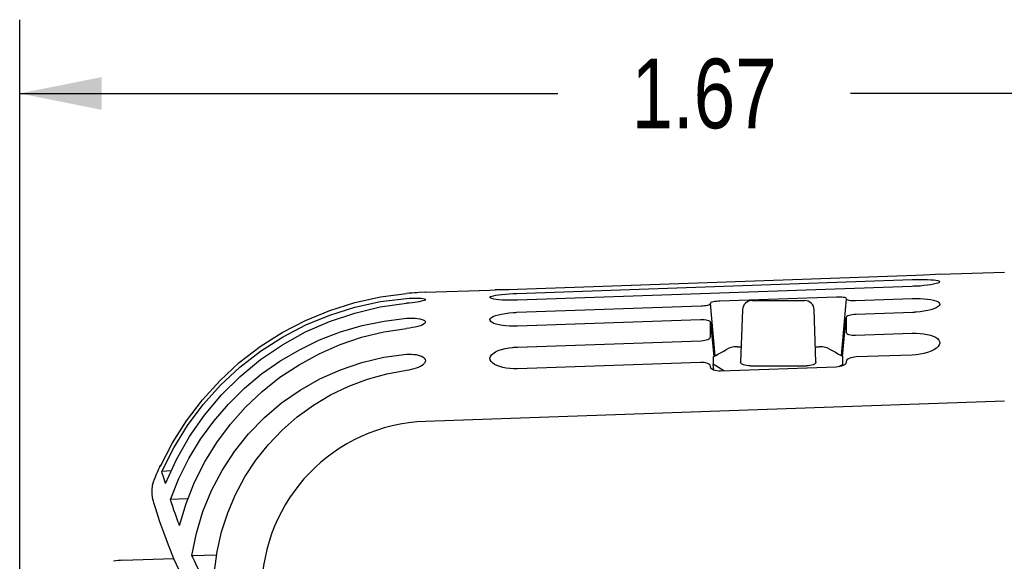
# Model space of a CAD drawing. Header units: inches. Extents: x 0 to 17, y 0 to 11.
# Tile 27 of 29: x 9.9 to 11.1, y 6 to 6.7. Entities that reach past the tile are written whole.
import ezdxf

# ---------------------------------------------------------------- set-up
doc = ezdxf.new("R2010")
doc.units = ezdxf.units.IN
doc.header["$LTSCALE"] = 0.935
doc.header["$MEASUREMENT"] = 0
doc.layers.get('0').update_dxf_attribs({"linetype": 'CONTINUOUS'})
doc.styles.get("Standard").update_dxf_attribs({"font": 'txt', "width": 0.8})
doc.dimstyles.new('DIMSTYLE_1', dxfattribs={"dimtxt": 0.085, "dimasz": 0.1, "dimexe": 0.09, "dimexo": 0.07, "dimgap": 0.0425, "dimtad": 0, "dimtih": 1, "dimtoh": 1, "dimzin": 4, "dimdsep": 46, "dimtxsty": 'Standard', "dimblk": '_FILLED', "dimblk1": '_FILLED', "dimblk2": '_FILLED', "dimcen": 0.09, "dimadec": 0, "dimazin": 0, "dimtfac": 1, "dimtofl": 0, "dimtmove": 0, "dimatfit": 3, "dimldrblk": '_FILLED', "dimfxl": 0, "dimtolj": 1, "dimtzin": 4, "dimarcsym": 0})

# ---------------------------------------------------------------- blocks, each defined once
blk = doc.blocks.new('_FILLED')
at = {"color": 0, "linetype": 'ByBlock'}
blk.add_solid([(0, 0), (-1, 0.2), (-1, -0.2)], dxfattribs=at)
blk = doc.blocks.new('*D2')
at = {"color": 2, "linetype": 'Continuous'}
for p, q in [((9.9442, 5.9283), (9.9442, 6.6787)), ((11.6135, 6.2351), (11.6135, 6.6787)), ((9.9442, 6.5887), (10.6003, 6.5887)), ((11.6135, 6.5887), (10.9573, 6.5887))]:
    blk.add_line(p, q, dxfattribs=at)
at = {"color": 2, "linetype": 'Continuous', "xscale": 0.1, "yscale": 0.1, "zscale": 0.1, "rotation": 180}
blk.add_blockref('_FILLED', (9.9442, 6.5887), dxfattribs=at)
at = {"color": 2, "linetype": 'Continuous', "xscale": 0.1, "yscale": 0.1, "zscale": 0.1}
blk.add_blockref('_FILLED', (11.6135, 6.5887), dxfattribs=at)
at = {"color": 2, "linetype": 'Continuous', "insert": (10.7788, 6.6312), "char_height": 0.085, "width": 0.272, "attachment_point": 2, "line_spacing_factor": 0.9}
blk.add_mtext('1.67', dxfattribs=at)

msp = doc.modelspace()

# ---------------------------------------------------------------- linework, layer by layer
at = {"color": 7, "linetype": 'Continuous'}
for p, q in [((11.0372, 6.3666), (10.5512, 6.3496)), ((11.0465, 6.367), (11.0372, 6.3666)), ((11.0546, 6.3674), (11.0465, 6.367)), ((11.0609, 6.3678), (11.0546, 6.3674)), ((11.0662, 6.3681), (11.0609, 6.3678)), ((11.0662, 6.3681), (11.145, 6.3708)), ((10.5503, 6.3447), (11.0327, 6.3616)), ((11.0327, 6.3533), (10.5512, 6.3365)), ((11.0342, 6.3534), (11.0327, 6.3533)), ((11.0357, 6.3534), (11.0342, 6.3534)), ((11.0373, 6.3535), (11.0357, 6.3534)), ((10.4388, 6.3462), (10.4311, 6.3458)), ((10.4389, 6.3462), (10.4388, 6.3462)), ((10.4389, 6.3462), (10.5177, 6.3489)), ((10.5177, 6.3489), (10.5241, 6.349)), ((10.5315, 6.3491), (10.5241, 6.349)), ((10.5409, 6.3493), (10.5315, 6.3491)), ((10.5512, 6.3496), (10.5409, 6.3493)), ((10.5461, 6.3446), (10.5486, 6.3447)), ((10.5486, 6.3447), (10.5503, 6.3447)), ((10.7982, 6.3357), (10.9405, 6.3407)), ((10.3841, 6.3347), (10.4159, 6.3387)), ((10.5503, 6.3217), (10.7751, 6.3295)), ((10.7867, 6.3329), (10.7867, 6.3328)), ((10.7922, 6.2686), (10.7867, 6.3325)), ((10.8375, 6.3362), (10.9013, 6.3362)), ((10.952, 6.3383), (10.9461, 6.2689)), ((10.952, 6.3385), (10.952, 6.3385)), ((10.952, 6.3384), (10.952, 6.3383)), ((10.9636, 6.3361), (11.0327, 6.3385)), ((10.8257, 6.3248), (10.8234, 6.2607)), ((10.9153, 6.2607), (10.9131, 6.3248)), ((11.0335, 6.3216), (10.9641, 6.3191)), ((10.7746, 6.3125), (10.5511, 6.3047)), ((10.7867, 6.2917), (10.7867, 6.3095)), ((10.7867, 6.3095), (10.7905, 6.2674)), ((10.9478, 6.2679), (10.952, 6.3153)), ((10.952, 6.3153), (10.952, 6.2975)), ((10.9634, 6.2937), (11.0327, 6.2961)), ((10.5511, 6.2793), (10.7753, 6.2871)), ((10.8195, 6.2797), (10.8241, 6.2797)), ((10.9146, 6.2797), (10.9192, 6.2797)), ((11.0327, 6.2695), (10.9643, 6.2672)), ((10.7745, 6.2605), (10.5511, 6.2527)), ((10.7857, 6.2577), (10.7846, 6.2586)), ((10.79, 6.2674), (10.79, 6.2586)), ((10.7906, 6.2511), (10.79, 6.2586)), ((10.7932, 6.2565), (10.79, 6.2586)), ((10.8351, 6.2564), (10.9036, 6.2564)), ((10.9451, 6.2563), (10.9435, 6.2553)), ((10.9482, 6.2582), (10.9451, 6.2563)), ((10.9481, 6.2566), (10.9482, 6.2582)), ((10.9482, 6.2582), (10.9482, 6.2677)), ((10.9511, 6.2586), (10.95, 6.2576)), ((10.9518, 6.2596), (10.9511, 6.2586)), ((10.952, 6.2604), (10.9518, 6.2596)), ((10.952, 6.2618), (10.952, 6.2616)), ((10.952, 6.2616), (10.952, 6.2606)), ((10.952, 6.2606), (10.952, 6.2604)), ((10.7867, 6.2558), (10.7867, 6.256)), ((10.7867, 6.2549), (10.7867, 6.2558)), ((10.7867, 6.2547), (10.7867, 6.2549)), ((10.7869, 6.2538), (10.7867, 6.2547)), ((10.9398, 6.2549), (10.7989, 6.25)), ((11.145, 6.2133), (10.4389, 6.1886)), ((10.1164, 6.135), (10.1156, 6.1349)), ((10.1156, 6.1349), (10.1158, 6.1343)), ((10.1289, 6.1283), (10.1175, 6.1277)), ((10.121, 6.1157), (10.1194, 6.1211)), ((10.1219, 6.1127), (10.121, 6.1157)), ((10.1275, 6.0946), (10.1279, 6.0932)), ((10.149, 6.094), (10.1279, 6.0932)), ((10.0697, 6.0192), (10.132, 6.0214)), ((10.1543, 6.0251), (10.1843, 6.026)), ((10.1572, 6.0187), (10.1566, 6.02))]:
    msp.add_line(p, q, dxfattribs=at)
for points in [[(11.0327, 6.3616), (11.0377, 6.3617), (11.0425, 6.3618), (11.0471, 6.3618), (11.0514, 6.3617), (11.0553, 6.3615), (11.0588, 6.3612), (11.0616, 6.3609), (11.0638, 6.3605), (11.0653, 6.36), (11.0661, 6.3594), (11.0662, 6.359)], [(11.0662, 6.359), (11.0661, 6.3588), (11.0654, 6.3581), (11.0639, 6.3574), (11.0617, 6.3567), (11.0588, 6.356), (11.0553, 6.3554), (11.0513, 6.3548), (11.0469, 6.3543), (11.0422, 6.3538), (11.0373, 6.3535)], [(10.1159, 6.1339), (10.1306, 6.1625), (10.1476, 6.1895), (10.167, 6.2149), (10.1885, 6.2386), (10.212, 6.2603), (10.2374, 6.2799), (10.2643, 6.2971), (10.2927, 6.3119), (10.3223, 6.3241), (10.3529, 6.3337), (10.384, 6.3406), (10.4159, 6.3447)], [(10.4311, 6.3458), (10.4285, 6.3456), (10.4256, 6.3454), (10.4225, 6.3452), (10.4193, 6.345), (10.4159, 6.3447)], [(10.5177, 6.3399), (10.5177, 6.3402), (10.5184, 6.3408), (10.5198, 6.3414), (10.522, 6.342), (10.5248, 6.3426), (10.5282, 6.3431), (10.5322, 6.3435), (10.5365, 6.3439), (10.5412, 6.3443), (10.5461, 6.3446)], [(10.9405, 6.3407), (10.9427, 6.3407), (10.9449, 6.3407), (10.9469, 6.3405), (10.9486, 6.3403), (10.9501, 6.34), (10.9511, 6.3396), (10.9518, 6.3392), (10.952, 6.3387)], [(10.1175, 6.1277), (10.132, 6.1565), (10.1487, 6.1836), (10.1679, 6.2092), (10.1892, 6.2329), (10.2126, 6.2547), (10.2378, 6.2742), (10.2647, 6.2915), (10.293, 6.3063), (10.3225, 6.3184), (10.353, 6.328), (10.3841, 6.3347)], [(10.1219, 6.1127), (10.1352, 6.1421), (10.1511, 6.17), (10.1695, 6.1964), (10.1902, 6.221), (10.213, 6.2436), (10.2379, 6.264), (10.2645, 6.2821), (10.2927, 6.2977), (10.3221, 6.3106), (10.3527, 6.3208), (10.3839, 6.3282), (10.4159, 6.3327)], [(10.4159, 6.3387), (10.4193, 6.3389), (10.4226, 6.3391), (10.4258, 6.3391), (10.4287, 6.3391), (10.4314, 6.339), (10.4337, 6.3388)], [(10.4338, 6.3351), (10.4315, 6.3346), (10.4289, 6.3342), (10.4259, 6.3338), (10.4227, 6.3334), (10.4193, 6.333), (10.4159, 6.3327)], [(10.4337, 6.3388), (10.4359, 6.3385), (10.4375, 6.3381), (10.4386, 6.3377), (10.4389, 6.3372)], [(10.4389, 6.3372), (10.4386, 6.3367), (10.4376, 6.3361), (10.436, 6.3356), (10.4338, 6.3351)], [(10.5512, 6.3365), (10.5462, 6.3364), (10.5415, 6.3364), (10.5369, 6.3365), (10.5325, 6.3367), (10.5286, 6.337), (10.5252, 6.3374), (10.5224, 6.3379), (10.5202, 6.3384), (10.5186, 6.339), (10.5178, 6.3396), (10.5177, 6.3399)], [(10.7751, 6.3295), (10.7774, 6.3297), (10.7795, 6.3299), (10.7815, 6.3302), (10.7833, 6.3306), (10.7847, 6.331), (10.7858, 6.3315), (10.7865, 6.332), (10.7867, 6.3325)], [(10.7867, 6.3329), (10.7869, 6.3334), (10.7876, 6.3339), (10.7887, 6.3344), (10.7901, 6.3348), (10.7919, 6.3351), (10.7939, 6.3354), (10.7961, 6.3356), (10.7982, 6.3357)], [(10.7867, 6.3327), (10.7867, 6.3327), (10.7867, 6.3327), (10.7867, 6.3326), (10.7867, 6.3325)], [(10.952, 6.3387), (10.952, 6.3386), (10.952, 6.3384)], [(10.952, 6.3383), (10.9523, 6.3378), (10.9529, 6.3373), (10.954, 6.3369), (10.9555, 6.3366), (10.9573, 6.3363), (10.9593, 6.3361), (10.9614, 6.3361), (10.9636, 6.3361)], [(11.0327, 6.3385), (11.0376, 6.3386), (11.0423, 6.3385), (11.0469, 6.3383), (11.0512, 6.3379), (11.0551, 6.3373), (11.0586, 6.3366), (11.0615, 6.3358), (11.0637, 6.3348), (11.0652, 6.3337), (11.0661, 6.3325), (11.0662, 6.3315)], [(11.0662, 6.3315), (11.0662, 6.3312), (11.0655, 6.3299), (11.0641, 6.3286), (11.0619, 6.3273), (11.059, 6.326), (11.0555, 6.3249), (11.0515, 6.3238), (11.047, 6.3229), (11.0423, 6.3223), (11.0373, 6.3218)], [(10.5177, 6.3124), (10.5177, 6.3129), (10.5183, 6.3142), (10.5196, 6.3154), (10.5217, 6.3166), (10.5245, 6.3177), (10.5279, 6.3188), (10.5319, 6.3196), (10.5363, 6.3204), (10.5409, 6.321), (10.5459, 6.3214)], [(10.5459, 6.3214), (10.5468, 6.3215), (10.5477, 6.3215), (10.5485, 6.3216), (10.5494, 6.3216), (10.5503, 6.3217)], [(10.9641, 6.3191), (10.9618, 6.319), (10.9596, 6.3187), (10.9575, 6.3184), (10.9556, 6.3179), (10.9541, 6.3173), (10.953, 6.3167), (10.9523, 6.316), (10.952, 6.3153)], [(11.0373, 6.3218), (11.0365, 6.3217), (11.0358, 6.3217), (11.035, 6.3216), (11.0342, 6.3216), (11.0335, 6.3216)], [(10.1279, 6.0932), (10.1382, 6.1189), (10.1505, 6.1434), (10.1647, 6.1668), (10.1808, 6.189), (10.1987, 6.2098), (10.2182, 6.229), (10.2392, 6.2465), (10.2616, 6.2623), (10.2852, 6.2761), (10.3098, 6.288), (10.3354, 6.2979), (10.3617, 6.3056), (10.3885, 6.311), (10.4159, 6.3144)], [(10.4159, 6.3144), (10.4195, 6.3146), (10.4231, 6.3146), (10.4264, 6.3144), (10.4295, 6.3141), (10.4323, 6.3137), (10.4346, 6.3131)], [(10.4348, 6.3062), (10.4325, 6.3053), (10.4297, 6.3045), (10.4266, 6.3037), (10.4232, 6.3031), (10.4196, 6.3025), (10.4159, 6.302)], [(10.4346, 6.3131), (10.4364, 6.3124), (10.4377, 6.3116), (10.4386, 6.3108), (10.4389, 6.3098)], [(10.4389, 6.3098), (10.4387, 6.3089), (10.4379, 6.308), (10.4366, 6.3071), (10.4348, 6.3062)], [(10.5512, 6.3047), (10.5464, 6.3047), (10.5417, 6.3048), (10.5372, 6.3051), (10.5329, 6.3056), (10.5289, 6.3063), (10.5254, 6.3072), (10.5225, 6.3082), (10.5203, 6.3093), (10.5187, 6.3104), (10.5178, 6.3117), (10.5177, 6.3124)], [(10.7867, 6.3095), (10.7865, 6.3102), (10.7858, 6.3108), (10.7846, 6.3114), (10.7831, 6.3118), (10.7812, 6.3122), (10.7791, 6.3124), (10.7769, 6.3125), (10.7746, 6.3125)], [(10.139, 6.0618), (10.1471, 6.0885), (10.1574, 6.1143), (10.1699, 6.1392), (10.1845, 6.1628), (10.2011, 6.1852), (10.2196, 6.206), (10.2398, 6.2251), (10.2616, 6.2425), (10.2848, 6.2578), (10.3093, 6.2712), (10.3348, 6.2823), (10.3612, 6.2912), (10.3883, 6.2978), (10.4159, 6.302)], [(10.952, 6.2975), (10.9523, 6.2966), (10.9529, 6.2959), (10.9541, 6.2952), (10.9555, 6.2946), (10.9573, 6.2941), (10.9593, 6.2938), (10.9614, 6.2937), (10.9634, 6.2937)], [(11.0327, 6.2961), (11.0336, 6.2961), (11.0344, 6.2961), (11.0352, 6.2962), (11.0361, 6.2962), (11.0369, 6.2962), (11.0377, 6.2961)], [(11.0377, 6.2961), (11.0425, 6.2959), (11.0469, 6.2955), (11.051, 6.2948), (11.0548, 6.2938), (11.0582, 6.2926), (11.0612, 6.2913), (11.0634, 6.2897), (11.0651, 6.2879), (11.066, 6.286), (11.0662, 6.2841)], [(10.7753, 6.2871), (10.7775, 6.2873), (10.7796, 6.2876), (10.7815, 6.288), (10.7832, 6.2886), (10.7847, 6.2893), (10.7857, 6.29), (10.7864, 6.2908), (10.7867, 6.2917)], [(11.0662, 6.2841), (11.0655, 6.2819), (11.0642, 6.2799), (11.0621, 6.2779), (11.0592, 6.276), (11.0556, 6.2742), (11.0514, 6.2726), (11.0469, 6.2714), (11.0422, 6.2705), (11.0375, 6.2698), (11.0327, 6.2695)], [(10.1543, 6.0251), (10.1598, 6.0524), (10.1677, 6.0788), (10.1782, 6.1044), (10.1911, 6.1289), (10.2062, 6.152), (10.2234, 6.1735), (10.2426, 6.1933), (10.2635, 6.2111), (10.2861, 6.2269), (10.3101, 6.2405), (10.3353, 6.2517), (10.3615, 6.2605), (10.3883, 6.2668), (10.4159, 6.2705)], [(10.4159, 6.2705), (10.4191, 6.2706), (10.4221, 6.2706), (10.425, 6.2704), (10.4277, 6.2701), (10.4302, 6.2695), (10.4325, 6.2688), (10.4345, 6.268), (10.4362, 6.267)], [(10.5177, 6.265), (10.5177, 6.2657), (10.5182, 6.2677), (10.5194, 6.2697), (10.5214, 6.2715), (10.5243, 6.2734), (10.5278, 6.275), (10.5319, 6.2764), (10.5363, 6.2775), (10.5409, 6.2783), (10.5457, 6.2789)], [(10.5457, 6.2789), (10.5466, 6.279), (10.5475, 6.2791), (10.5484, 6.2792), (10.5493, 6.2792), (10.5502, 6.2793), (10.5512, 6.2793)], [(10.79, 6.2674), (10.7931, 6.2692), (10.7963, 6.271), (10.7995, 6.2728), (10.8027, 6.2745), (10.8059, 6.2762), (10.8091, 6.2779)], [(10.8195, 6.2797), (10.8174, 6.2796), (10.8154, 6.2795), (10.8135, 6.2792), (10.8118, 6.2788), (10.8103, 6.2784), (10.8091, 6.2779)], [(10.9296, 6.2779), (10.9284, 6.2784), (10.927, 6.2788), (10.9252, 6.2792), (10.9233, 6.2795), (10.9212, 6.2796), (10.9192, 6.2797)], [(10.9296, 6.2779), (10.9327, 6.2763), (10.9359, 6.2746), (10.939, 6.2729), (10.9421, 6.2712), (10.9452, 6.2694), (10.9482, 6.2677)], [(10.4159, 6.2512), (10.4191, 6.2516), (10.4221, 6.2523), (10.4251, 6.253), (10.4279, 6.2539), (10.4304, 6.2548), (10.4328, 6.2559), (10.4348, 6.2571), (10.4365, 6.2583)], [(10.4362, 6.267), (10.4376, 6.2657), (10.4386, 6.2643), (10.4389, 6.2627)], [(10.4389, 6.2627), (10.4387, 6.2613), (10.4379, 6.2598), (10.4365, 6.2583)], [(10.5511, 6.2527), (10.5464, 6.2527), (10.5419, 6.253), (10.5376, 6.2535), (10.5335, 6.2543), (10.5296, 6.2554), (10.526, 6.2567), (10.5231, 6.2582), (10.5207, 6.2599), (10.519, 6.2618), (10.5179, 6.2637), (10.5177, 6.265)], [(10.7846, 6.2586), (10.783, 6.2594), (10.7811, 6.2599), (10.7789, 6.2603), (10.7767, 6.2605), (10.7745, 6.2605)], [(10.7867, 6.256), (10.7864, 6.2568), (10.7857, 6.2577)], [(10.8031, 6.2501), (10.8028, 6.2503), (10.7997, 6.2524), (10.7965, 6.2545), (10.7932, 6.2565)], [(10.8351, 6.2564), (10.8328, 6.2565), (10.8307, 6.2567), (10.8286, 6.2571), (10.8269, 6.2576), (10.8254, 6.2583), (10.8243, 6.259), (10.8236, 6.2598), (10.8234, 6.2607)], [(10.9153, 6.2607), (10.9151, 6.2599), (10.9144, 6.2591), (10.9133, 6.2583), (10.9118, 6.2576), (10.91, 6.2571), (10.9079, 6.2567), (10.9058, 6.2565), (10.9036, 6.2564)], [(10.95, 6.2576), (10.9484, 6.2567), (10.9465, 6.256)], [(10.9643, 6.2672), (10.962, 6.267), (10.9597, 6.2666), (10.9576, 6.2661), (10.9557, 6.2654), (10.9542, 6.2645), (10.953, 6.2636), (10.9523, 6.2626), (10.952, 6.2618)], [(10.1806, 5.9816), (10.1817, 6.0061), (10.1849, 6.0301), (10.1903, 6.0539), (10.1978, 6.0771), (10.2074, 6.0996), (10.2189, 6.1211), (10.2323, 6.1414), (10.2475, 6.1605), (10.2643, 6.1781), (10.2827, 6.1942), (10.3024, 6.2086), (10.3234, 6.2211), (10.3454, 6.2317), (10.3683, 6.2403), (10.3918, 6.2468), (10.4159, 6.2511)], [(10.7923, 6.2506), (10.7904, 6.2512), (10.7889, 6.252), (10.7877, 6.2528), (10.7869, 6.2538)], [(10.7989, 6.25), (10.7966, 6.25), (10.7944, 6.2502), (10.7923, 6.2506)], [(10.9465, 6.256), (10.9443, 6.2554), (10.9421, 6.2551), (10.9398, 6.2549)], [(10.1158, 6.1343), (10.1158, 6.1343), (10.1158, 6.1342), (10.1158, 6.1341), (10.1158, 6.1341), (10.1158, 6.134), (10.1159, 6.1339)], [(10.1176, 6.1275), (10.1176, 6.1275), (10.1176, 6.1276), (10.1176, 6.1276), (10.1176, 6.1277), (10.1176, 6.1277), (10.1175, 6.1277)], [(10.1194, 6.1211), (10.1181, 6.1256), (10.1176, 6.1275)], [(10.108, 6.1172), (10.1074, 6.1156), (10.1059, 6.1104), (10.1053, 6.1053), (10.1052, 6.1004), (10.1058, 6.0956), (10.1068, 6.0913)], [(10.1068, 6.0913), (10.1073, 6.0896), (10.1088, 6.0848), (10.1113, 6.0769), (10.1148, 6.0664), (10.1194, 6.0533), (10.1252, 6.038), (10.1323, 6.0207), (10.1409, 6.0016), (10.151, 5.9812)], [(10.1376, 6.0656), (10.1357, 6.0706), (10.134, 6.0755), (10.1323, 6.0802), (10.1308, 6.0847), (10.1293, 6.0891), (10.1279, 6.0932)], [(10.1385, 6.0631), (10.1381, 6.0643), (10.1378, 6.065), (10.1376, 6.0656)], [(10.139, 6.0618), (10.1387, 6.0624), (10.1385, 6.0631)], [(10.0587, 6.0181), (10.0587, 6.018), (10.0585, 6.018)], [(10.1566, 6.02), (10.1555, 6.0225), (10.1549, 6.0238), (10.1543, 6.0251)], [(10.1767, 5.9809), (10.1733, 5.9871), (10.17, 5.9932), (10.1668, 5.9993), (10.1637, 6.0054), (10.1607, 6.0114), (10.1572, 6.0187)]]:
    msp.add_lwpolyline(points, dxfattribs=at)
for centre, radius, start, end in [((10.8375, 6.3243), 0.0118, 90, 178), ((10.9013, 6.3243), 0.0118, 2, 90), ((10.4461, 5.982), 0.2067, 91.9995, 180), ((10.4461, 5.982), 0.3642, 155.1766, 158.2087), ((10.0725, 5.9405), 0.0787, 92, 100.0937)]:
    msp.add_arc(centre, radius, start, end, dxfattribs=at)

# ---------------------------------------------------------------- dimensions: what is measured, and where the dimension line sits
at = {"color": 2, "linetype": 'Continuous'}
dim = msp.add_linear_dim(base=(11.6135, 6.5887), p1=(9.9442, 5.8583), p2=(11.6135, 6.1651), dimstyle='DIMSTYLE_1', dxfattribs=at)
dim.commit()
dim.dimension.update_dxf_attribs({"geometry": '*D2', "text_midpoint": (10.7788, 6.5887), "dimtype": 160})

doc.saveas('drawing.dxf')
